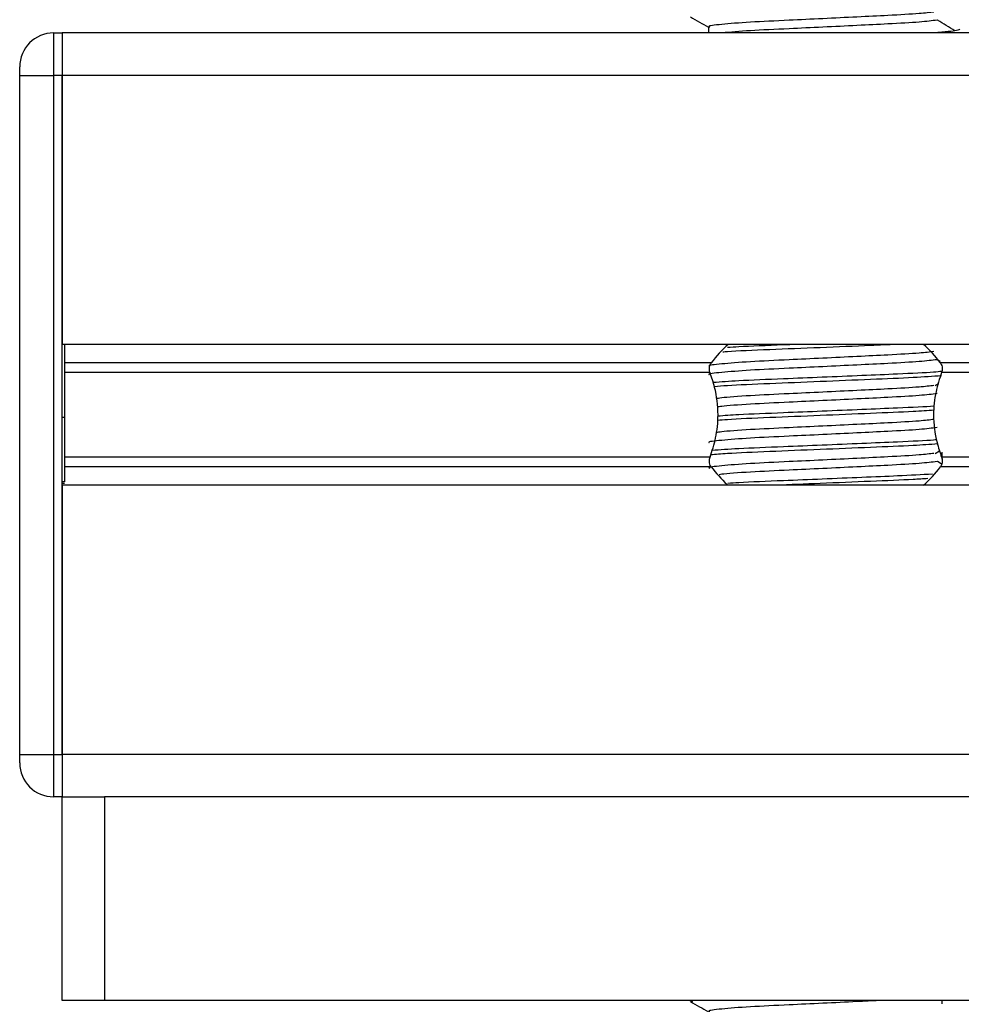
# Model space of a CAD drawing. Header units: millimetres. Extents: x 0 to 420, y 0 to 297.
# Tile 16 of 104: x 67.05 to 69.83, y 198.97 to 201.87. Entities that reach past the tile are written whole.
import ezdxf

# ---------------------------------------------------------------- set-up
doc = ezdxf.new("R2010")
doc.units = ezdxf.units.MM

msp = doc.modelspace()

# ---------------------------------------------------------------- linework, layer by layer
at = {"color": 7, "linetype": 'Continuous', "lineweight": 25}
for p, q in [((69.08065, 201.8482), (69.08065, 201.8307)), ((67.15152, 201.8307), (67.15152, 201.7057)), ((67.15152, 201.8307), (67.17652, 201.8307)), ((72.40152, 201.8307), (67.17652, 201.8307)), ((67.17652, 201.8307), (67.17652, 201.7057)), ((67.17652, 201.8307), (67.17652, 201.7057)), ((67.05152, 201.7057), (67.05152, 201.7307)), ((67.05152, 199.7057), (67.05152, 201.7057)), ((67.05152, 201.7057), (67.15152, 201.7057)), ((67.15152, 201.7057), (67.15152, 199.7057)), ((67.17652, 201.7057), (67.15152, 201.7057)), ((90.87652, 201.7057), (67.17652, 201.7057)), ((67.17652, 201.7057), (67.17652, 200.9132)), ((67.17652, 199.7057), (67.17652, 201.7057)), ((90.87652, 200.9132), (67.17652, 200.9132)), ((69.08902, 200.859), (67.18402, 200.859)), ((69.76453, 200.86303), (69.75603, 200.86824)), ((88.28902, 200.859), (69.76402, 200.859)), ((69.08543, 200.8303), (67.18402, 200.8303)), ((88.28543, 200.8303), (69.76761, 200.8303)), ((69.74912, 200.79225), (69.75823, 200.79784)), ((67.18402, 200.72571), (67.18402, 200.70689)), ((67.18402, 200.69814), (67.17652, 200.69814)), ((69.74912, 200.59225), (69.7618, 200.60003)), ((69.76895, 200.5748), (69.76895, 200.59597)), ((69.08543, 200.58111), (67.18402, 200.58111)), ((69.76686, 200.56161), (69.75603, 200.56824)), ((88.28543, 200.58111), (69.76761, 200.58111)), ((69.08902, 200.5524), (67.18402, 200.5524)), ((88.28902, 200.5524), (69.76402, 200.5524)), ((67.18402, 200.50809), (67.17652, 200.50809)), ((67.17652, 200.50445), (67.18402, 200.50445)), ((90.87652, 200.4982), (67.17652, 200.4982)), ((67.17652, 200.4982), (67.17652, 199.7057)), ((67.05152, 199.6807), (67.05152, 199.7057)), ((67.05152, 199.7057), (67.15152, 199.7057)), ((67.15152, 199.7057), (67.15152, 199.5807)), ((67.15152, 199.7057), (67.17652, 199.7057)), ((90.87652, 199.7057), (67.17652, 199.7057)), ((67.17652, 199.7057), (67.17652, 199.5807)), ((67.17652, 199.7057), (67.17652, 199.5807)), ((67.17652, 199.5807), (67.15152, 199.5807)), ((67.17652, 198.9807), (67.17652, 199.5807)), ((67.17652, 199.5807), (67.30152, 199.5807)), ((67.30152, 199.5807), (67.30152, 198.9807)), ((71.55152, 199.5807), (67.30152, 199.5807)), ((67.30152, 198.9807), (67.17652, 198.9807)), ((71.55152, 198.9807), (67.30152, 198.9807)), ((69.02652, 198.9807), (69.02652, 198.97935)), ((69.02803, 198.9807), (69.03346, 198.97826)), ((69.76895, 198.97097), (69.76895, 198.9807))]:
    msp.add_line(p, q, dxfattribs=at)
for centre, radius, start, end in [((67.15152, 201.7307), 0.1, 90, 180), ((69.42652, 200.6007), 0.425, 132.66793, 142.57212), ((69.42652, 200.6007), 0.425, 37.42788, 47.33207), ((69.42652, 200.8107), 0.425, 217.42788, 226.78392), ((69.42652, 200.8107), 0.425, 312.66793, 322.57212), ((67.15152, 199.6807), 0.1, 180, 270)]:
    msp.add_arc(centre, radius, start, end, dxfattribs=at)
for points, knots in [([(69.02747, 201.87836), (69.03652, 201.87313), (69.05425, 201.86287), (69.07197, 201.85261), (69.08065, 201.84758)], [0, 0, 0, 0, 0.5102373, 1, 1, 1, 1]), ([(69.74526, 201.89227), (69.73252, 201.89067), (69.70363, 201.88703), (69.61882, 201.88241), (69.51905, 201.87749), (69.41776, 201.87256), (69.30749, 201.86736), (69.19728, 201.86226), (69.11521, 201.85555), (69.07689, 201.85111), (69.08395, 201.84861), (69.08533, 201.84812)], [0, 0, 0, 0, 0.1028652, 0.233268, 0.3371731, 0.4438505, 0.5487917, 0.6853047, 0.8274414, 0.9661113, 1, 1, 1, 1]), ([(69.75451, 201.86826), (69.73933, 201.86632), (69.70824, 201.86234), (69.61899, 201.8574), (69.51902, 201.85249), (69.41771, 201.84756), (69.30777, 201.84237), (69.19626, 201.83725), (69.14619, 201.83291), (69.12077, 201.8307)], [0, 0, 0, 0, 0.14687109, 0.30071331, 0.42329492, 0.54914715, 0.67295105, 0.83400172, 1, 1, 1, 1]), ([(69.82174, 201.84185), (69.82022, 201.84044), (69.81665, 201.83712), (69.7779, 201.833), (69.73672, 201.8309), (69.73289, 201.8307)], [0, 0, 0, 0, 0.4019315, 0.9442577, 1, 1, 1, 1]), ([(69.80711, 201.83693), (69.7986, 201.84215), (69.78159, 201.85259), (69.76455, 201.86302), (69.75603, 201.86824)], [0, 0, 0, 0, 0.50001, 1, 1, 1, 1]), ([(67.18402, 200.9132), (67.18402, 200.91168), (67.18402, 200.90362), (67.18402, 200.8746), (67.18402, 200.8267), (67.18402, 200.76588), (67.18402, 200.72146), (67.18402, 200.69814)], [0, 0, 0, 0, 0.0480315, 0.2536975, 0.478596, 0.7263063, 1, 1, 1, 1]), ([(69.63533, 200.9132), (69.61037, 200.91209), (69.5432, 200.90911), (69.40709, 200.90341), (69.26034, 200.89751), (69.15811, 200.89331), (69.12749, 200.89082), (69.12301, 200.89045)], [0, 0, 0, 0, 0.1554829, 0.4183368, 0.6867575, 0.9542079, 1, 1, 1, 1]), ([(69.33972, 200.9132), (69.32711, 200.91268), (69.26494, 200.91012), (69.18816, 200.90731), (69.14778, 200.90446), (69.13734, 200.90372)], [0, 0, 0, 0, 0.1586999, 0.7824802, 1, 1, 1, 1]), ([(69.74526, 200.89227), (69.73252, 200.89067), (69.70363, 200.88703), (69.61882, 200.88241), (69.51905, 200.87749), (69.41776, 200.87256), (69.30749, 200.86736), (69.19728, 200.86226), (69.11521, 200.85555), (69.07689, 200.85111), (69.08395, 200.84861), (69.08533, 200.84812)], [0, 0, 0, 0, 0.1028652, 0.233268, 0.3371731, 0.4438505, 0.5487917, 0.6853047, 0.8274414, 0.9661113, 1, 1, 1, 1]), ([(69.75451, 200.86826), (69.73933, 200.86632), (69.70824, 200.86234), (69.61899, 200.85741), (69.51901, 200.85249), (69.41776, 200.84756), (69.30754, 200.84236), (69.19702, 200.83726), (69.11619, 200.83055), (69.07782, 200.82647), (69.08275, 200.82434), (69.08304, 200.82422)], [0, 0, 0, 0, 0.1249493, 0.2558292, 0.3601144, 0.4671821, 0.5725071, 0.7095196, 0.8521762, 0.9913534, 1, 1, 1, 1]), ([(69.08543, 200.8303), (69.08527, 200.83077), (69.0843, 200.83357), (69.08333, 200.83911), (69.0837, 200.84656), (69.08546, 200.85311), (69.08752, 200.85699), (69.08885, 200.85877), (69.08902, 200.859)], [0, 0, 0, 0, 0.0508548, 0.3030287, 0.5240656, 0.7365591, 0.9653107, 1, 1, 1, 1]), ([(69.76402, 200.859), (69.76441, 200.85846), (69.76605, 200.85619), (69.76836, 200.85114), (69.76971, 200.84357), (69.76939, 200.83621), (69.76818, 200.83219), (69.76761, 200.8303)], [0, 0, 0, 0, 0.0786657, 0.3295798, 0.5818024, 0.802882, 1, 1, 1, 1]), ([(69.08543, 200.58111), (69.0915, 200.59963), (69.10424, 200.63848), (69.11203, 200.7103), (69.10314, 200.77757), (69.09023, 200.81601), (69.08543, 200.8303)], [0, 0, 0, 0, 0.2384824, 0.5002133, 0.8142029, 1, 1, 1, 1]), ([(69.76844, 200.83354), (69.76105, 200.83278), (69.73395, 200.83001), (69.64814, 200.82617), (69.53376, 200.82124), (69.41621, 200.81631), (69.28944, 200.81112), (69.16964, 200.80643), (69.11763, 200.80259), (69.09447, 200.80088)], [0, 0, 0, 0, 0.0660111, 0.2420181, 0.3822591, 0.5262376, 0.6678754, 0.8521303, 1, 1, 1, 1]), ([(69.76761, 200.8303), (69.76154, 200.81178), (69.74881, 200.77293), (69.74101, 200.70111), (69.74991, 200.63383), (69.76282, 200.5954), (69.76761, 200.58111)], [0, 0, 0, 0, 0.2384824, 0.5002133, 0.8142029, 1, 1, 1, 1]), ([(69.76747, 200.82067), (69.74178, 200.81885), (69.68814, 200.81506), (69.55886, 200.80991), (69.40836, 200.80341), (69.25898, 200.79752), (69.147, 200.79269), (69.11014, 200.78954), (69.09827, 200.78853)], [0, 0, 0, 0, 0.164617, 0.343714, 0.5300632, 0.720359, 0.9099669, 1, 1, 1, 1]), ([(69.74526, 200.79227), (69.73252, 200.79067), (69.70363, 200.78703), (69.61883, 200.78241), (69.51902, 200.77749), (69.41788, 200.77256), (69.30701, 200.76736), (69.1997, 200.76228), (69.12315, 200.75675), (69.10775, 200.75382), (69.10308, 200.75293)], [0, 0, 0, 0, 0.1156518, 0.2622643, 0.3790853, 0.4990233, 0.6170091, 0.7704914, 0.9302963, 1, 1, 1, 1]), ([(69.75451, 200.76826), (69.73933, 200.76632), (69.70823, 200.76234), (69.61901, 200.75741), (69.51897, 200.75249), (69.4179, 200.74756), (69.30696, 200.74236), (69.19996, 200.73728), (69.12499, 200.73193), (69.11007, 200.72916), (69.10615, 200.72843)], [0, 0, 0, 0, 0.1383654, 0.2832983, 0.3987809, 0.5173447, 0.6339788, 0.7857027, 0.9436768, 1, 1, 1, 1]), ([(69.74548, 200.71927), (69.72626, 200.71793), (69.67872, 200.71463), (69.55852, 200.70991), (69.40837, 200.70341), (69.25929, 200.69752), (69.15109, 200.69291), (69.1165, 200.69001), (69.10726, 200.68923)], [0, 0, 0, 0, 0.1298224, 0.3211729, 0.5202718, 0.7235872, 0.9261677, 1, 1, 1, 1]), ([(69.74677, 200.73153), (69.74594, 200.73145), (69.72386, 200.72937), (69.64701, 200.72618), (69.53405, 200.72124), (69.41608, 200.71631), (69.28967, 200.71111), (69.17577, 200.70672), (69.12762, 200.7032), (69.10859, 200.70182)], [0, 0, 0, 0, 0.00754521, 0.20025231, 0.35379973, 0.51143932, 0.6665161, 0.86825365, 1, 1, 1, 1]), ([(67.18402, 200.69814), (67.18402, 200.65827), (67.18402, 200.58654), (67.18402, 200.53221), (67.18402, 200.50809)], [0, 0, 0, 0, 0.5558787, 1, 1, 1, 1]), ([(69.74526, 200.69227), (69.73252, 200.69067), (69.70363, 200.68703), (69.61883, 200.68241), (69.51902, 200.67749), (69.41788, 200.67256), (69.30701, 200.66736), (69.19973, 200.66228), (69.12336, 200.65677), (69.10802, 200.65386), (69.10344, 200.65299)], [0, 0, 0, 0, 0.1158232, 0.2626531, 0.3796473, 0.499763, 0.6179238, 0.7716336, 0.9316754, 1, 1, 1, 1]), ([(69.75451, 200.66826), (69.73933, 200.66632), (69.70824, 200.66234), (69.61899, 200.65741), (69.51901, 200.65249), (69.41776, 200.64756), (69.30754, 200.64236), (69.19702, 200.63726), (69.11619, 200.63055), (69.07782, 200.62647), (69.08275, 200.62434), (69.08304, 200.62422)], [0, 0, 0, 0, 0.1249493, 0.2558292, 0.3601144, 0.4671821, 0.5725071, 0.7095196, 0.8521762, 0.9913534, 1, 1, 1, 1]), ([(69.75327, 200.63213), (69.75038, 200.63185), (69.72681, 200.62956), (69.64743, 200.62618), (69.53393, 200.62124), (69.41617, 200.61631), (69.28942, 200.61112), (69.16816, 200.60637), (69.11522, 200.60244), (69.09108, 200.60065)], [0, 0, 0, 0, 0.0255126, 0.2078602, 0.3531532, 0.5023183, 0.6490585, 0.839951, 1, 1, 1, 1]), ([(69.75569, 200.61992), (69.73345, 200.61836), (69.68309, 200.61483), (69.55866, 200.60991), (69.4085, 200.60341), (69.25864, 200.59752), (69.14198, 200.59242), (69.10234, 200.58898), (69.08733, 200.58768)], [0, 0, 0, 0, 0.1411869, 0.3198633, 0.5057748, 0.6956237, 0.8847863, 1, 1, 1, 1]), ([(69.74526, 200.59227), (69.73252, 200.59067), (69.70363, 200.58703), (69.61882, 200.58241), (69.51905, 200.57749), (69.41776, 200.57256), (69.30749, 200.56736), (69.19728, 200.56226), (69.11521, 200.55555), (69.07689, 200.55111), (69.08395, 200.54861), (69.08533, 200.54812)], [0, 0, 0, 0, 0.1028652, 0.233268, 0.3371731, 0.4438505, 0.5487917, 0.6853047, 0.8274414, 0.9661113, 1, 1, 1, 1]), ([(69.08902, 200.5524), (69.08863, 200.55294), (69.08699, 200.55521), (69.08469, 200.56027), (69.08334, 200.56784), (69.08365, 200.5752), (69.08486, 200.57921), (69.08543, 200.58111)], [0, 0, 0, 0, 0.0786657, 0.3295798, 0.5818024, 0.802882, 1, 1, 1, 1]), ([(69.75451, 200.56826), (69.73933, 200.56632), (69.70823, 200.56234), (69.61901, 200.55741), (69.51897, 200.55249), (69.41793, 200.54756), (69.30684, 200.54236), (69.20057, 200.53729), (69.12858, 200.53227), (69.1146, 200.52982), (69.11229, 200.52941)], [0, 0, 0, 0, 0.1419301, 0.2905967, 0.4090544, 0.5306728, 0.6503116, 0.8059442, 0.9679881, 1, 1, 1, 1]), ([(69.76761, 200.58111), (69.76778, 200.58064), (69.76875, 200.57784), (69.76972, 200.5723), (69.76934, 200.56485), (69.76758, 200.55829), (69.76552, 200.55442), (69.7642, 200.55264), (69.76402, 200.5524)], [0, 0, 0, 0, 0.0508548, 0.3030287, 0.5240656, 0.7365591, 0.9653107, 1, 1, 1, 1]), ([(69.74103, 200.53113), (69.70871, 200.52934), (69.64984, 200.52607), (69.53304, 200.52125), (69.41622, 200.51631), (69.29013, 200.5111), (69.1885, 200.50733), (69.14839, 200.5045), (69.13823, 200.50378)], [0, 0, 0, 0, 0.2024127, 0.3687066, 0.5394324, 0.7073826, 0.925867, 1, 1, 1, 1]), ([(69.72695, 200.51809), (69.71327, 200.51715), (69.67085, 200.51426), (69.55829, 200.50992), (69.41361, 200.50365), (69.32163, 200.49996), (69.27789, 200.4982)], [0, 0, 0, 0, 0.1374917, 0.4265247, 0.7272615, 1, 1, 1, 1]), ([(69.02747, 198.97836), (69.03652, 198.97313), (69.05425, 198.96287), (69.07197, 198.95261), (69.08065, 198.94758)], [0, 0, 0, 0, 0.5102373, 1, 1, 1, 1]), ([(69.58327, 198.9807), (69.56204, 198.97964), (69.51031, 198.97705), (69.41753, 198.97255), (69.30757, 198.96736), (69.19725, 198.96226), (69.11522, 198.95555), (69.07689, 198.95111), (69.08395, 198.94861), (69.08533, 198.94812)], [0, 0, 0, 0, 0.1007343, 0.2454649, 0.3878399, 0.5730489, 0.7658875, 0.9540228, 1, 1, 1, 1])]:
    msp.add_open_spline(points, degree=3, knots=knots, dxfattribs=at)

doc.saveas('drawing.dxf')
